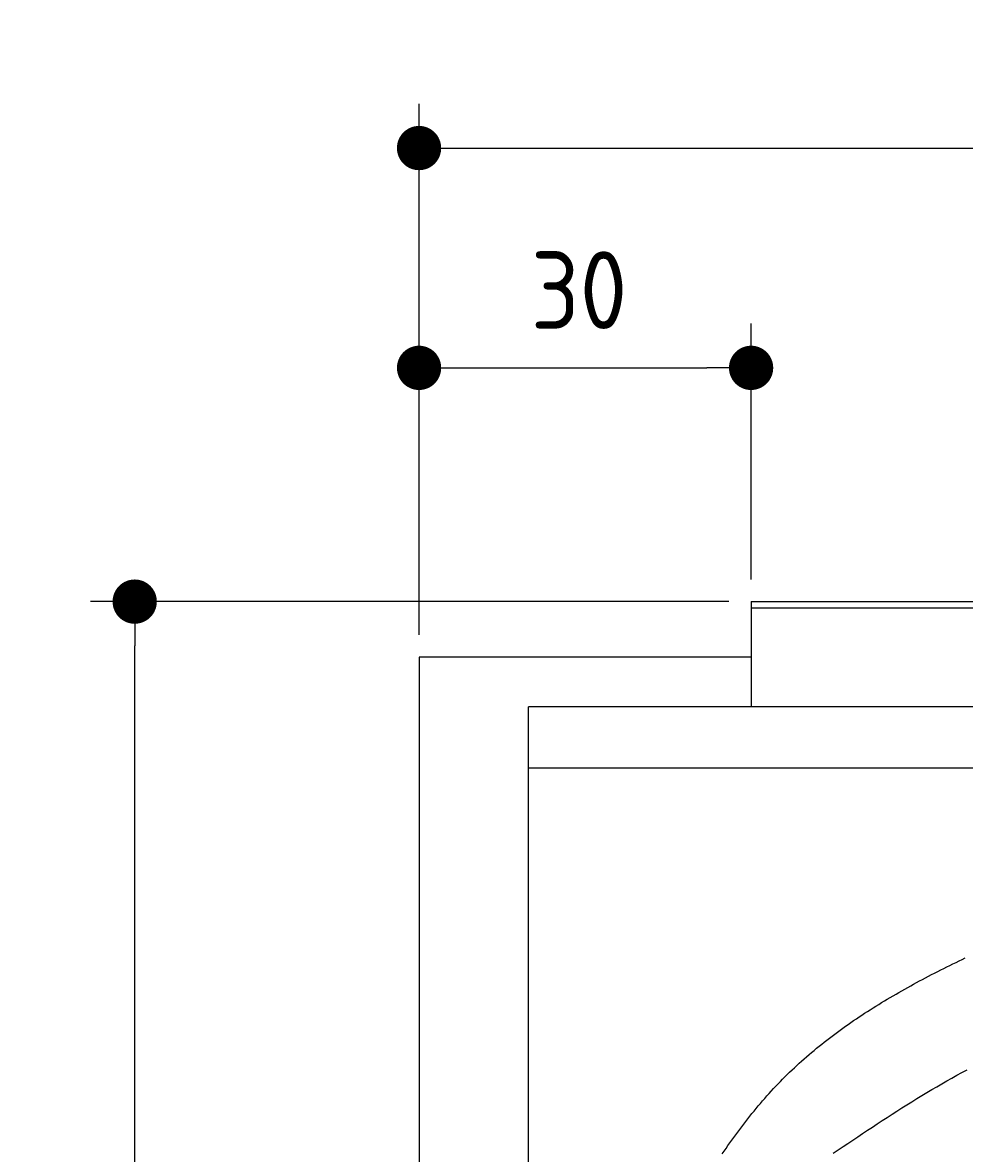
# Model space of a CAD drawing. Extents: x 715 to 7297, y -33 to 6010.
# Tile 28 of 90: x 715 to 1566, y 4989 to 6010. Entities that reach past the tile are written whole.
import ezdxf

# ---------------------------------------------------------------- set-up
doc = ezdxf.new("R2010")
doc.units = 0
doc.layers.get('0').update_dxf_attribs({"linetype": 'CONTINUOUS'})
doc.layers.get('DEFPOINTS').update_dxf_attribs({"linetype": 'CONTINUOUS'})
doc.layers.add('4', color=3, linetype='CONTINUOUS')
doc.layers.add('CAR', color=10, linetype='CONTINUOUS')
doc.styles.get("Standard").update_dxf_attribs({"font": 'ISOCP.SHX'})
doc.dimstyles.get("Standard").update_dxf_attribs({"dimtxt": 2.5, "dimasz": 2.5, "dimexe": 1.25, "dimexo": 0.625, "dimtad": 1, "dimcen": 2.5, "dimazin": 3, "dimtfac": 1, "dimtmove": 0, "dimatfit": 3})

# ---------------------------------------------------------------- blocks, each defined once
blk = doc.blocks.new('*U15')
at = {"layer": '4', "color": 2}
blk.add_text('520', height=70, dxfattribs=at).set_placement((3599.2, 5938.9))
blk = doc.blocks.new('PUNKT')
at = {"layer": '4', "color": 0, "linetype": 'BYBLOCK'}
blk.add_line((-0.5, 0), (-1, 0), dxfattribs=at)
at = {"layer": '4', "color": 0, "linetype": 'BYBLOCK', "const_width": 0.5}
blk.add_lwpolyline([(-0.25, 0, 1), (0.25, 0, 1)], format="xyb", close=True, dxfattribs=at)
blk = doc.blocks.new('*D5')
at = {"layer": '4'}
for p, q in [((1072.8, 5457.3), (1072.8, 5936.9)), ((6272.8, 5457.3), (6272.8, 5936.9)), ((1112.8, 5896.9), (6232.8, 5896.9))]:
    blk.add_line(p, q, dxfattribs=at)
at = {"layer": 'DEFPOINTS', "color": 0}
for p in [(6272.8, 5896.9), (1072.8, 5437.3), (6272.8, 5437.3)]:
    blk.add_point(p, dxfattribs=at)
blk.add_blockref('*U15', (0, 0))
at = {"layer": '4', "xscale": 40, "yscale": 40, "zscale": 40, "rotation": 180}
blk.add_blockref('PUNKT', (1072.8, 5896.9), dxfattribs=at)
at = {"layer": '4', "xscale": 40, "yscale": 40, "zscale": 40}
blk.add_blockref('PUNKT', (6272.8, 5896.9), dxfattribs=at)
blk = doc.blocks.new('*U14')
at = {"layer": '4', "color": 2}
blk.add_text('30', height=70, dxfattribs=at).set_placement((1173.7, 5733.6))
blk = doc.blocks.new('*D6')
at = {"layer": '4'}
for p, q in [((1072.8, 5457.3), (1072.8, 5738.4)), ((1372.8, 5507.3), (1372.8, 5738.4)), ((1112.8, 5698.4), (1332.8, 5698.4))]:
    blk.add_line(p, q, dxfattribs=at)
at = {"layer": 'DEFPOINTS', "color": 0}
for p in [(1372.8, 5698.4), (1372.8, 5487.3), (1072.8, 5437.3)]:
    blk.add_point(p, dxfattribs=at)
blk.add_blockref('*U14', (0, 0))
at = {"layer": '4', "xscale": 40, "yscale": 40, "zscale": 40, "rotation": 180}
blk.add_blockref('PUNKT', (1072.8, 5698.4), dxfattribs=at)
at = {"layer": '4', "xscale": 40, "yscale": 40, "zscale": 40}
blk.add_blockref('PUNKT', (1372.8, 5698.4), dxfattribs=at)
blk = doc.blocks.new('*U18')
at = {"layer": '4', "color": 2}
blk.add_text('550', height=70, rotation=90, dxfattribs=at).set_placement((785.9, 2663.7))
blk = doc.blocks.new('*D4')
at = {"layer": '4'}
for p, q in [((1352.8, 5487.3), (775.9, 5487.3)), ((815.9, 27.3), (815.9, 5447.3)), ((1352.8, -12.7), (775.9, -12.7))]:
    blk.add_line(p, q, dxfattribs=at)
at = {"layer": 'DEFPOINTS', "color": 0}
for p in [(815.9, 5487.3), (1372.8, 5487.3), (1372.8, -12.7)]:
    blk.add_point(p, dxfattribs=at)
blk.add_blockref('*U18', (0, 0))
at = {"layer": '4', "xscale": 40, "yscale": 40, "zscale": 40}
for p, rotation in [((815.9, 5487.3), 90), ((815.9, -12.7), 270)]:
    blk.add_blockref('PUNKT', p, dxfattribs=dict(at, rotation=rotation))

msp = doc.modelspace()

# ---------------------------------------------------------------- linework, layer by layer
for p, q in [((1372.775, 5487.2711), (4772.7686, 5487.2711)), ((1372.775, 5487.2711), (1372.775, 5392.2711)), ((1832.775, 5481.2711), (1372.775, 5481.2711)), ((1372.775, 5463.2711), (1372.775, 5453.2711)), ((1372.775, 5453.2711), (1372.775, 5392.2711)), ((1372.775, 5437.2711), (1072.775, 5437.2711)), ((1072.775, 5437.2711), (1072.775, 2737.2711)), ((1171.7173, 82.2711), (1171.7173, 5392.2711)), ((4551.1808, 5392.2711), (1171.7173, 5392.2711)), ((1171.7173, 5337.2711), (6020.522, 5337.2711))]:
    msp.add_line(p, q)
at = {"layer": 'CAR'}
for points in [[(1346.72, 4988.53, 0), (1348.44, 4991.03, 0), (1350.17, 4993.53, 0), (1351.91, 4996.01, 0), (1353.66, 4998.49, 0), (1355.42, 5000.95, 0), (1357.19, 5003.4, 0), (1358.97, 5005.85, 0), (1360.76, 5008.28, 0), (1362.56, 5010.69, 0), (1364.37, 5013.1, 0), (1366.19, 5015.49, 0), (1368.02, 5017.87, 0), (1369.87, 5020.24, 0), (1371.73, 5022.6, 0), (1373.6, 5024.94, 0), (1375.48, 5027.26, 0), (1377.38, 5029.57, 0), (1379.29, 5031.87, 0), (1381.22, 5034.15, 0), (1383.16, 5036.42, 0), (1385.11, 5038.67, 0), (1387.08, 5040.91, 0), (1389.06, 5043.13, 0), (1391.06, 5045.33, 0), (1393.08, 5047.51, 0), (1395.11, 5049.68, 0), (1397.16, 5051.83, 0), (1399.22, 5053.96, 0), (1401.3, 5056.08, 0), (1403.39, 5058.18, 0), (1405.5, 5060.26, 0), (1407.63, 5062.32, 0), (1409.77, 5064.37, 0), (1411.93, 5066.4, 0), (1414.1, 5068.41, 0), (1416.29, 5070.41, 0), (1418.49, 5072.39, 0), (1420.71, 5074.36, 0), (1422.94, 5076.31, 0), (1425.19, 5078.24, 0), (1427.45, 5080.16, 0), (1429.73, 5082.06, 0), (1432.01, 5083.95, 0), (1434.32, 5085.82, 0), (1436.63, 5087.68, 0), (1438.96, 5089.52, 0), (1441.31, 5091.35, 0), (1443.66, 5093.17, 0), (1446.03, 5094.97, 0), (1448.41, 5096.75, 0), (1450.81, 5098.53, 0), (1453.21, 5100.29, 0), (1455.63, 5102.03, 0), (1458.06, 5103.76, 0), (1460.51, 5105.48, 0), (1462.96, 5107.19, 0), (1465.43, 5108.89, 0), (1467.91, 5110.57, 0), (1470.4, 5112.24, 0), (1472.9, 5113.89, 0), (1475.41, 5115.54, 0), (1477.94, 5117.17, 0), (1480.47, 5118.79, 0), (1483.02, 5120.4, 0), (1485.57, 5122, 0), (1488.14, 5123.59, 0), (1490.71, 5125.17, 0), (1493.3, 5126.73, 0), (1495.89, 5128.29, 0), (1498.5, 5129.83, 0), (1501.11, 5131.36, 0), (1503.74, 5132.89, 0), (1506.37, 5134.4, 0), (1509.01, 5135.91, 0), (1511.66, 5137.4, 0), (1514.32, 5138.89, 0), (1516.99, 5140.36, 0), (1519.67, 5141.83, 0), (1522.35, 5143.29, 0), (1525.05, 5144.74, 0), (1527.75, 5146.18, 0), (1530.46, 5147.61, 0), (1533.17, 5149.03, 0), (1535.9, 5150.45, 0), (1538.63, 5151.86, 0), (1541.37, 5153.26, 0), (1544.11, 5154.65, 0), (1546.86, 5156.03, 0), (1549.62, 5157.41, 0), (1552.39, 5158.78, 0), (1555.16, 5160.15, 0), (1557.94, 5161.5, 0), (1560.72, 5162.85, 0), (1563.51, 5164.2, 0), (1566.3, 5165.54, 0)], [(1447.09, 4989.15, 0), (1451.5, 4992.12, 0), (1455.9, 4995.09, 0), (1460.31, 4998.06, 0), (1464.71, 5001.02, 0), (1469.12, 5003.98, 0), (1473.54, 5006.93, 0), (1477.95, 5009.87, 0), (1482.37, 5012.8, 0), (1486.8, 5015.72, 0), (1491.23, 5018.63, 0), (1495.66, 5021.52, 0), (1500.11, 5024.39, 0), (1504.55, 5027.25, 0), (1509.01, 5030.08, 0), (1513.48, 5032.89, 0), (1517.95, 5035.69, 0), (1522.44, 5038.45, 0), (1526.93, 5041.19, 0), (1531.44, 5043.91, 0), (1535.95, 5046.59, 0), (1540.48, 5049.25, 0), (1545.02, 5051.87, 0), (1549.57, 5054.46, 0), (1554.14, 5057.02, 0), (1558.72, 5059.53, 0), (1563.32, 5062.02, 0), (1567.93, 5064.46, 0)]]:
    msp.add_polyline3d(points, dxfattribs=at)

# ---------------------------------------------------------------- dimensions: what is measured, and where the dimension line sits
at = {"layer": '4'}
dim = msp.add_linear_dim(base=(6272.775, 5896.8714), p1=(1072.775, 5437.2711), p2=(6272.775, 5437.2711), dimstyle='Standard', override={"dimtad": 3}, dxfattribs=at)
dim.commit()
dim.dimension.update_dxf_attribs({"geometry": '*D5', "text_midpoint": (3672.775, 5973.9458), "dimtype": 128})
dim = msp.add_linear_dim(base=(1372.775, 5698.3859), p1=(1072.775, 5437.2711), p2=(1372.775, 5487.2711), dimstyle='Standard', dxfattribs=at)
dim.commit()
dim.dimension.update_dxf_attribs({"geometry": '*D6', "text_midpoint": (1222.775, 5768.5601), "dimtype": 128})
dim = msp.add_linear_dim(base=(815.8521, 5487.2711), p1=(1372.775, -12.7289), p2=(1372.775, 5487.2711), angle=90, dimstyle='Standard', dxfattribs=at)
dim.commit()
dim.dimension.update_dxf_attribs({"geometry": '*D4', "text_midpoint": (750.8521, 2737.2711)})

doc.saveas('drawing.dxf')
